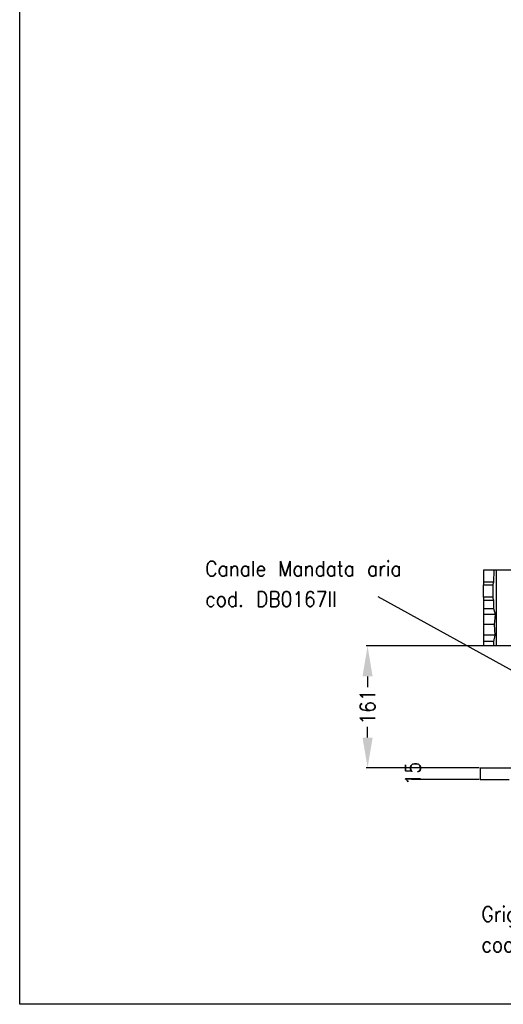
# Model space of a CAD drawing. Header units: inches. Extents: x -7205 to -1528, y -2875 to 5222.
# Tile 55 of 104: x -7205 to -6568, y 2627 to 3925. Entities that reach past the tile are written whole.
import ezdxf

# ---------------------------------------------------------------- set-up
doc = ezdxf.new("R2010")
doc.units = ezdxf.units.IN
doc.layers.add('1', color=7, linetype='Continuous')
doc.styles.add('CONVERTER_11', font='txt.shx', dxfattribs={"width": 0.9})
doc.dimstyles.new('ME10_DIM_44', dxfattribs={"dimtxt": 20, "dimasz": 40, "dimexe": 2, "dimexo": 1.5, "dimgap": 8, "dimtad": 1, "dimdec": 0, "dimdsep": 46, "dimtxsty": 'CONVERTER_11', "dimsah": 1, "dimcen": 0.09, "dimclrd": 2, "dimclre": 2, "dimclrt": 2, "dimadec": 0, "dimazin": 0, "dimtfac": 1, "dimtdec": 4, "dimtix": 1, "dimtofl": 0, "dimtmove": 0, "dimatfit": 0, "dimfxl": 1, "dimtolj": 1, "dimtzin": 0, "dimarcsym": 0})
doc.dimstyles.new('ME10_DIM_45', dxfattribs={"dimtxt": 20, "dimasz": 40, "dimexe": 2, "dimexo": 1.5, "dimgap": 8, "dimtad": 1, "dimdec": 0, "dimdsep": 46, "dimtxsty": 'CONVERTER_11', "dimsah": 1, "dimcen": 0.09, "dimclrd": 2, "dimclre": 2, "dimclrt": 2, "dimadec": 0, "dimazin": 0, "dimtfac": 1, "dimtdec": 4, "dimtix": 1, "dimtofl": 0, "dimtmove": 0, "dimatfit": 0, "dimfxl": 1, "dimtolj": 1, "dimtzin": 0, "dimarcsym": 0})
doc.dimstyles.get("Standard").update_dxf_attribs({"dimtxt": 0.18, "dimasz": 0.18, "dimexe": 0.18, "dimexo": 0.0625, "dimgap": 0.09, "dimtad": 0, "dimtih": 1, "dimtoh": 1, "dimdec": 4, "dimzin": 0, "dimdsep": 46, "dimtxsty": 'Standard', "dimcen": 0.09, "dimadec": 0, "dimazin": 0, "dimtfac": 1, "dimtdec": 4, "dimtofl": 0, "dimtmove": 0, "dimatfit": 3, "dimfxl": 1, "dimtolj": 1, "dimtzin": 0, "dimarcsym": 0})

# ---------------------------------------------------------------- blocks, each defined once
blk = doc.blocks.new('*D81')
at = {"layer": '1', "color": 2, "lineweight": -2, "transparency": 16777216}
for p, q in [((-6599.7, 2938.9), (-6688.9, 2938.9)), ((-6599.7, 2923.9), (-6688.9, 2923.9))]:
    blk.add_line(p, q, dxfattribs=at)
at = {"layer": 'Defpoints', "color": 0, "transparency": 16777216}
for p in [(-6686.9, 2938.9), (-6598.2, 2938.9), (-6598.2, 2923.9)]:
    blk.add_point(p, dxfattribs=at)
at = {"layer": '1', "color": 2, "transparency": 16777216, "insert": (-6686.9, 2931.4), "char_height": 20, "attachment_point": 5, "rotation": 90, "style": 'CONVERTER_11'}
blk.add_mtext('\\A1;15', dxfattribs=at)
blk = doc.blocks.new('*D82')
at = {"layer": '1', "color": 2, "lineweight": -2, "transparency": 16777216}
for p, q in [((-6547.9, 3099.6), (-6748.7, 3099.6)), ((-6746.7, 3059.6), (-6746.7, 3045.2)), ((-6746.7, 2978.9), (-6746.7, 2993.2)), ((-6599.7, 2938.9), (-6748.7, 2938.9))]:
    blk.add_line(p, q, dxfattribs=at)
at = {"layer": '1', "color": 2, "transparency": 16777216}
for points in [[(-6753.4, 3059.6), (-6740.1, 3059.6), (-6746.7, 3099.6)], [(-6753.4, 2978.9), (-6740.1, 2978.9), (-6746.7, 2938.9)]]:
    blk.add_solid(points, dxfattribs=at)
at = {"layer": 'Defpoints', "color": 0, "transparency": 16777216}
for p in [(-6746.7, 3099.6), (-6546.4, 3099.6), (-6598.2, 2938.9)]:
    blk.add_point(p, dxfattribs=at)
at = {"layer": '1', "color": 2, "transparency": 16777216, "insert": (-6746.7, 3019.2), "char_height": 20, "attachment_point": 5, "rotation": 90, "style": 'CONVERTER_11'}
blk.add_mtext('\\A1;161', dxfattribs=at)

msp = doc.modelspace()

# ---------------------------------------------------------------- linework, layer by layer
at = {"color": 7, "linetype": 'Continuous'}
for p, q in [((-6594, 3199.6), (-6594, 3183.9)), ((-6579.7, 3199.6), (-6594, 3199.6)), ((-6580.3, 3183.9), (-6579.7, 3199.6)), ((-6576.7, 3199.6), (-6579.7, 3199.6)), ((-6576.7, 3099.6), (-6576.7, 3199.6)), ((-6546.4, 3199.6), (-6576.7, 3199.6)), ((-6580.3, 3183.9), (-6594, 3183.9)), ((-6594, 3183.9), (-6594, 3180.1)), ((-6594, 3180.1), (-6581.7, 3180.1)), ((-6594, 3164), (-6594, 3180.1)), ((-6581.7, 3180.1), (-6580.3, 3183.9)), ((-6581.7, 3180.1), (-6581.7, 3164)), ((-6594, 3164), (-6594, 3159.4)), ((-6581.7, 3164), (-6594, 3164)), ((-6580.3, 3159.4), (-6594, 3159.4)), ((-6594, 3159.4), (-6594, 3148.4)), ((-6580.3, 3159.4), (-6581.7, 3164)), ((-6580.3, 3148.4), (-6580.3, 3159.4)), ((-6594, 3148.4), (-6594, 3141)), ((-6580.3, 3148.4), (-6594, 3148.4)), ((-6594, 3141), (-6594, 3128.1)), ((-6578, 3141), (-6594, 3141)), ((-6578, 3141), (-6580.3, 3148.4)), ((-6579.5, 3128.1), (-6578, 3141)), ((-6579.5, 3128.1), (-6594, 3128.1)), ((-6594, 3128.1), (-6594, 3114)), ((-6578.5, 3114), (-6579.5, 3128.1)), ((-6594, 3114), (-6594, 3105.7)), ((-6578.5, 3114), (-6594, 3114)), ((-6580.4, 3105.7), (-6578.5, 3114)), ((-6594, 3105.7), (-6594, 3099.6)), ((-6580.4, 3105.7), (-6594, 3105.7)), ((-6580.4, 3099.6), (-6580.4, 3105.7)), ((-6580.4, 3099.6), (-6594, 3099.6)), ((-6576.7, 3099.6), (-6580.4, 3099.6)), ((-6546.4, 3099.6), (-6576.7, 3099.6)), ((-6598.2, 2938.9), (-6598.2, 2923.9)), ((-6598.2, 2938.9), (-6537.3, 2938.9)), ((-6598.2, 2923.9), (-6559.9, 2923.9))]:
    msp.add_line(p, q, dxfattribs=at)
at = {"layer": '1', "color": 7, "linetype": 'Continuous'}
for p, q in [((-7205.4, 2627.5), (-7205.4, 5222.3)), ((-1528.5, 2627.5), (-7205.4, 2627.5))]:
    msp.add_line(p, q, dxfattribs=at)

# ---------------------------------------------------------------- texts
at = {"layer": '1', "color": 1, "char_height": 20, "attachment_point": 7, "line_spacing_factor": 1.20048, "style": 'CONVERTER_11'}
for s, insert in [('Canale Mandata aria\\Pcod. DB0167II', (-6960.7, 3151.4)), ('Griglia mandata\\Pcod.DR0552II', (-6596.6, 2696.3))]:
    msp.add_mtext(s, dxfattribs=dict(at, insert=insert))

# ---------------------------------------------------------------- dimensions: what is measured, and where the dimension line sits
at = {"layer": '1'}
for base, p1, p2, dimstyle, picture, middle in [((-6746.7, 3099.6), (-6598.2, 2938.9), (-6546.4, 3099.6), 'ME10_DIM_45', '*D82', (-6746.7, 3019.2)), ((-6686.9, 2938.9), (-6598.2, 2923.9), (-6598.2, 2938.9), 'ME10_DIM_44', '*D81', (-6686.9, 2931.4))]:
    dim = msp.add_linear_dim(base=base, p1=p1, p2=p2, angle=90, dimstyle=dimstyle, dxfattribs=at)
    dim.commit()
    dim.dimension.update_dxf_attribs({"geometry": picture, "text_midpoint": middle, "text_rotation": 90})

# ---------------------------------------------------------------- leaders
at = {"layer": '1', "color": 7, "linetype": 'Continuous', "has_arrowhead": 0}
msp.add_leader([(-6507.7, 3040.2), (-6732.9, 3164.4)], dimstyle='Standard', dxfattribs=at)

doc.saveas('drawing.dxf')
